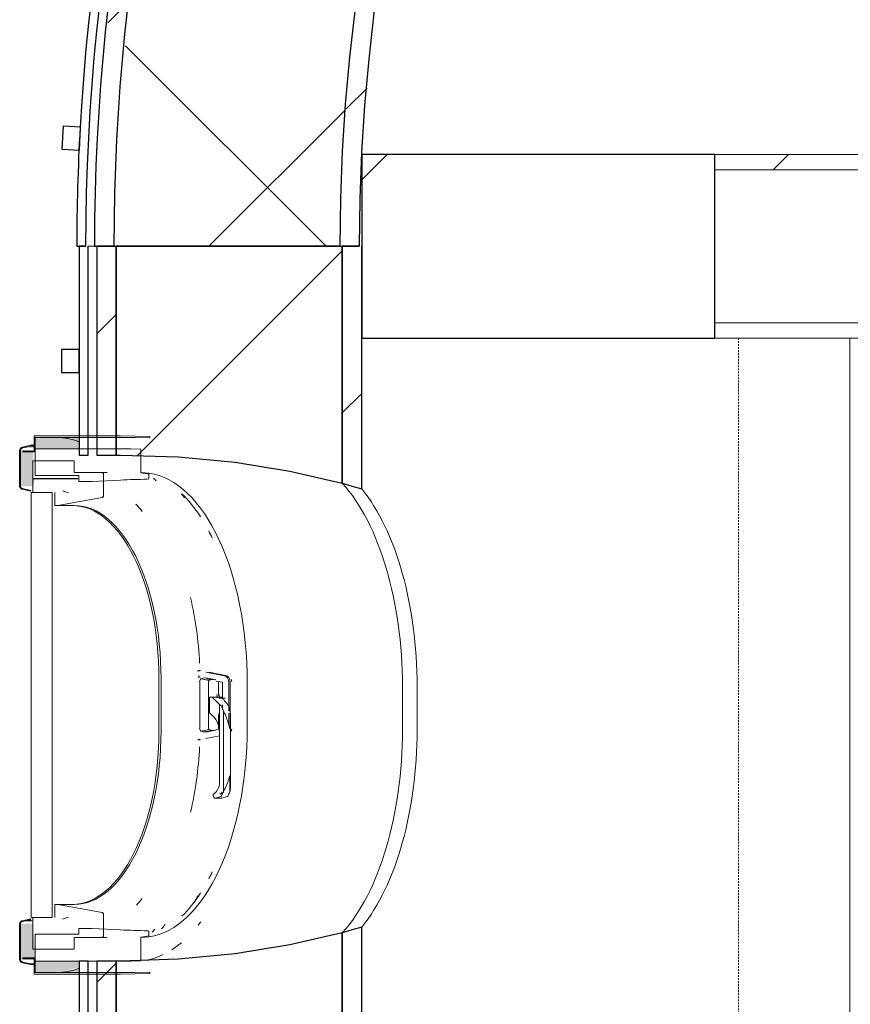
# Model space of a CAD drawing. Header units: centimetres. Extents: x 6036 to 22185, y 5782 to 11383.
# Tile 95 of 183: x 11009 to 11117, y 10663 to 10792. Entities that reach past the tile are written whole.
import ezdxf

# ---------------------------------------------------------------- set-up
doc = ezdxf.new("R2010")
doc.units = ezdxf.units.CM
doc.linetypes.add('Overhead', pattern=[0.396875, 0.238125, -0.15875])
for name, color, linetype, lineweight in [('A-COLS', 52, 'Continuous', 9), ('A-FLOR', 192, 'Continuous', 9), ('A-GENM', 13, 'Continuous', 9), ('A-WALL', 113, 'Continuous', 9), ('A-WALL-FNSH', 113, 'Continuous', 25), ('A-WALL-PATT', 111, 'Continuous', 25), ('S-BEAM', 12, 'Continuous', 9), ('S-STRS-MBND', 31, 'Overhead', 9)]:
    doc.layers.add(name, color=color, linetype=linetype, lineweight=lineweight)
pattern_1 = [(45, (5468.8, 0), (-21.2132, 21.2132), [])]

# ---------------------------------------------------------------- blocks, each defined once
blk = doc.blocks.new('GEMO_PanelElewacyjny_OknaGoradDol_Nowe - GEMO_PanelElewacyjny_Standard_240_-V43-7-01 ZestMeble')
at = {"layer": 'S-BEAM'}
h = blk.add_hatch(dxfattribs=at)
h.set_pattern_fill('FP_103', color=256, style=0, pattern_type=2)
h.set_pattern_definition([(135, (10641.887, -6003.758), (-21.2132, -21.2132), [])])
h.paths.add_polyline_path([(120, -451.38), (93.5, -451.38), (93.5, -453.92), (120, -453.92)])
h.paths.add_polyline_path([(120, -421.82), (120, -419.28), (89.06, -419.28), (89.8, -421.82), (112.04, -421.82)])
h.paths.add_polyline_path([(31.74, -419.28), (-30.94, -419.28), (-30.2, -421.82), (31, -421.82), (31.36, -420.54)])
h.paths.add_polyline_path([(27.3, -451.38), (-26.5, -451.38), (-26.5, -453.92), (27.3, -453.92)])
h.paths.add_polyline_path([(-88.26, -419.28), (-120, -419.28), (-120, -421.82), (-89, -421.82), (-88.64, -420.54)])
h.paths.add_polyline_path([(-92.7, -453.92), (-92.7, -451.38), (-120, -451.38), (-120, -453.92), (-112.52, -453.92)])
h = blk.add_hatch(dxfattribs=at)
h.set_pattern_fill('FP_102', color=256, style=0, pattern_type=2)
h.set_pattern_definition([(135, (10641.89, -6003.76), (-53.033, -53.033), []), (225, (10641.89, -6003.76), (53.033, -53.033), [])])
h.paths.add_polyline_path([(120, -443.26), (120, -421.82), (89.8, -421.82), (91.4, -428.66), (92.56, -435.85), (93.26, -443.28), (93.5, -451.38), (120, -451.38)])
h.paths.add_polyline_path([(31, -421.82), (-30.2, -421.82), (-28.6, -428.66), (-27.44, -435.85), (-26.74, -443.28), (-26.5, -451.38), (27.3, -451.38), (27.54, -443.26), (28.24, -435.85), (29.4, -428.66)])
h.paths.add_polyline_path([(-89, -421.82), (-120, -421.82), (-120, -451.38), (-92.7, -451.38), (-92.46, -443.26), (-91.76, -435.85), (-90.06, -426.38)])
for p, q in [((-62.45, -412.04), (-56.75, -412.04)), ((57.55, -412.04), (63.25, -412.04)), ((-62.45, -413.94), (-56.75, -413.94)), ((-56.75, -413.94), (-62.45, -413.94)), ((57.55, -413.94), (63.25, -413.94)), ((63.25, -413.94), (57.55, -413.94)), ((-120, -455.07), (-120, -454.24)), ((120, -453.92), (120, -455.07))]:
    blk.add_line(p, q, dxfattribs=at)
at = {"layer": 'S-BEAM', "lineweight": 25}
for p, q in [((-88.26, -419.28), (-120, -419.28)), ((-120, -419.6), (-120, -421.82)), ((31.74, -419.28), (-30.94, -419.28)), ((120, -419.28), (89.06, -419.28)), ((120, -421.82), (120, -419.28)), ((-89, -421.82), (-120, -421.82)), ((-120, -421.82), (-89, -421.82)), ((-120, -422.14), (-120, -451.38)), ((31, -421.82), (-30.2, -421.82)), ((-30.2, -421.82), (31, -421.82)), ((120, -421.82), (89.8, -421.82)), ((89.8, -421.82), (120, -421.82)), ((120, -451.38), (120, -421.82)), ((-92.7, -451.38), (-92.7, -450.82)), ((-26.5, -450.82), (-26.5, -451.38)), ((27.3, -451.38), (27.3, -450.82)), ((93.5, -450.82), (93.5, -451.38)), ((-120, -451.38), (-92.7, -451.38)), ((-92.7, -451.38), (-120, -451.38)), ((-120, -451.7), (-120, -453.92)), ((-92.7, -453.92), (-92.7, -451.38)), ((-26.5, -451.38), (27.3, -451.38)), ((27.3, -451.38), (-26.5, -451.38)), ((-26.5, -451.38), (-26.5, -453.92)), ((27.3, -453.92), (27.3, -451.38)), ((93.5, -451.38), (120, -451.38)), ((120, -451.38), (93.5, -451.38)), ((93.5, -451.38), (93.5, -453.92)), ((120, -453.92), (120, -451.38)), ((-120, -453.92), (-92.7, -453.92)), ((-26.5, -453.92), (27.3, -453.92)), ((93.5, -453.92), (120, -453.92)), ((-92.7, -455.07), (-120, -455.07)), ((-120, -455.39), (-120, -456.23)), ((-92.7, -456.23), (-92.7, -455.07)), ((27.3, -455.07), (-26.5, -455.07)), ((-26.5, -455.07), (-26.5, -456.23)), ((27.3, -456.23), (27.3, -455.07)), ((120, -455.07), (93.5, -455.07)), ((93.5, -455.07), (93.5, -456.23)), ((120, -456.23), (120, -455.07)), ((-120, -456.23), (-92.7, -456.23)), ((-103.5, -456.23), (-106.5, -456.23)), ((-106.5, -456.23), (-106.5, -458.54)), ((-103.5, -458.54), (-103.5, -456.23)), ((-26.5, -456.23), (27.3, -456.23)), ((-13.5, -456.23), (-16.5, -456.23)), ((-16.5, -456.23), (-16.5, -458.54)), ((-13.5, -458.54), (-13.5, -456.23)), ((16.5, -456.23), (13.5, -456.23)), ((13.5, -456.23), (13.5, -458.54)), ((16.5, -458.54), (16.5, -456.23)), ((93.5, -456.23), (120, -456.23)), ((106.5, -456.23), (103.5, -456.23)), ((103.5, -456.23), (103.5, -458.54)), ((106.5, -458.54), (106.5, -456.23)), ((-106.5, -458.54), (-103.5, -458.54)), ((-16.5, -458.54), (-13.5, -458.54)), ((13.5, -458.54), (16.5, -458.54)), ((103.5, -458.54), (106.5, -458.54))]:
    blk.add_line(p, q, dxfattribs=at)
at = {"layer": 'S-BEAM', "lineweight": 25, "flags": 128}
for points in [[(-89, -421.82), (-88.64, -420.54), (-88.26, -419.28)], [(-30.94, -419.28), (-30.56, -420.54), (-30.2, -421.82)], [(31, -421.82), (31.36, -420.54), (31.74, -419.28)], [(89.06, -419.28), (89.44, -420.54), (89.8, -421.82)], [(-92.7, -450.82), (-92.46, -443.28), (-91.76, -435.85), (-90.6, -428.66), (-89, -421.82)], [(-30.2, -421.82), (-28.6, -428.66), (-27.44, -435.85), (-26.74, -443.28), (-26.5, -450.82)], [(27.3, -450.82), (27.54, -443.28), (28.24, -435.85), (29.4, -428.66), (31, -421.82)], [(89.8, -421.82), (91.4, -428.66), (92.56, -435.85), (93.26, -443.28), (93.5, -450.82)]]:
    blk.add_lwpolyline(points, dxfattribs=at)
at = {"layer": 'S-BEAM'}
for centre, major_axis, start_param, end_param in [((-62.45, -427.16), (30.25, 0), 1.570796, 2.593181), ((-56.75, -427.16), (30.25, 0), 0.548411, 1.570796), ((57.55, -427.16), (30.25, 0), 1.570796, 2.593181), ((63.25, -427.16), (30.25, 0), 0.548411, 1.570796), ((-62.45, -429.07), (30.25, 0), 1.570796, 2.641687), ((-62.45, -429.07), (-30.25, 0), 4.712389, 5.783279), ((-56.75, -429.07), (30.25, 0), 0.499906, 1.570796), ((-56.75, -429.07), (30.25, 0), 0.499906, 1.570796), ((57.55, -429.07), (30.25, 0), 1.570796, 2.641687), ((57.55, -429.07), (-30.25, 0), 4.712389, 5.783279), ((63.25, -429.07), (30.25, 0), 0.51249, 1.570796), ((63.25, -429.07), (30.25, 0), 0.51249, 1.570796), ((-56.75, -451.24), (30.25, 0), 0.727708, 0.770169), ((-56.75, -451.24), (30.25, 0), 0.727708, 0.770169), ((57.55, -451.24), (30.25, 0), 2.44693, 2.484469), ((57.55, -451.24), (30.25, 0), 2.44693, 2.484469), ((63.25, -451.24), (30.25, 0), 0.657124, 0.694663), ((63.25, -451.24), (30.25, 0), 0.657124, 0.694663), ((-62.45, -451.24), (30.25, 0), 2.522329, 2.552544), ((-62.45, -451.24), (30.25, 0), 2.522329, 2.552544), ((-56.75, -453.14), (30.25, 0), 0.533605, 0.56945), ((57.55, -453.14), (30.25, 0), 2.622828, 2.648536), ((-62.45, -453.14), (30.25, 0), 2.663017, 2.689084), ((-56.75, -454.01), (30.25, 0), 0.504785, 0.530965), ((57.55, -454.01), (30.25, 0), 2.650816, 2.709639), ((63.25, -454.01), (30.25, 0), 0.431953, 0.490776)]:
    blk.add_ellipse(centre, major_axis=major_axis, ratio=0.5, start_param=start_param, end_param=end_param, dxfattribs=at)
blk = doc.blocks.new('GEMO_PanelElewacyjny_Narozny - GEMO_PanelElewacyjny_Standard-V56-7-01 ZestMeble')
at = {"layer": 'S-BEAM'}
h = blk.add_hatch(dxfattribs=at)
h.set_pattern_fill('FP_127', color=256, style=0, pattern_type=2)
h.set_pattern_definition([(135, (10761.887, -5823.596), (-21.2132, -21.2132), [])])
h.paths.add_polyline_path([(0, -274.08), (0, -271.54), (-18.53, -270.91), (-37.43, -268.93), (-55.25, -265.86), (-73.26, -261.47), (-90.93, -255.86), (-108.18, -249.06), (-124.93, -241.09), (-141.09, -232.01), (-156.59, -221.84), (-172.17, -209.93), (-185.34, -198.45), (-198.45, -185.34), (-210.64, -171.36), (-221.84, -156.59), (-232.86, -139.58), (-241.09, -124.93), (-249.06, -108.18), (-256.1, -90.17), (-262, -71.08), (-265.86, -55.25), (-269.01, -36.97), (-270.91, -18.53), (-271.54, 0), (-274.08, 0), (-273.49, -17.93), (-271.73, -35.77), (-268.81, -53.47), (-264.74, -70.94), (-258.75, -90.17), (-253.22, -104.89), (-245.81, -121.22), (-235.78, -139.58), (-227.89, -152.27), (-217.09, -167.28), (-206.06, -180.71), (-193.8, -193.8), (-180.71, -206.06), (-166.85, -217.44), (-152.27, -227.89), (-135.09, -238.4), (-121.22, -245.81), (-104.89, -253.22), (-88.1, -259.53), (-70.94, -264.74), (-53.47, -268.81), (-35.77, -271.73), (-14.98, -273.59)])
h.paths.add_polyline_path([(0, -239.44), (-21.07, -238.4), (-37.43, -236.39), (-50.9, -233.97), (-67.46, -229.74), (-83.67, -224.34), (-99.47, -217.8), (-114.75, -210.15), (-129.45, -201.43), (-146.83, -188.99), (-156.8, -180.95), (-172.17, -166.23), (-180.95, -156.8), (-194.39, -139.58), (-201.43, -129.45), (-210.15, -114.75), (-217.8, -99.47), (-224.34, -83.67), (-230.25, -65.46), (-233.97, -50.9), (-237, -34.08), (-238.86, -16.05), (-239.44, 0), (-241.98, 0), (-241.36, -17.26), (-239.51, -34.44), (-236.45, -51.44), (-232.18, -68.17), (-226.72, -84.56), (-220.11, -100.52), (-212.38, -115.97), (-203.56, -130.82), (-193.71, -145.01), (-182.87, -158.46), (-171.1, -171.1), (-158.46, -182.87), (-145.01, -193.71), (-127.26, -205.68), (-113.34, -213.69), (-100.52, -220.11), (-82.35, -227.46), (-68.17, -232.18), (-51.44, -236.45), (-34.44, -239.51), (-14.98, -241.44), (0, -241.98)])
h = blk.add_hatch(dxfattribs=at)
h.set_pattern_fill('FP_128', color=256, style=0, pattern_type=2)
h.set_pattern_definition([(135, (10761.89, -5823.596), (-53.033, -53.033), []), (225, (10761.89, -5823.596), (53.033, -53.033), [])])
h.paths.add_polyline_path([(0, -241.98), (-17.26, -241.36), (-37.43, -238.97), (-51.44, -236.45), (-68.17, -232.18), (-84.56, -226.72), (-100.52, -220.11), (-115.97, -212.38), (-130.82, -203.56), (-145.01, -193.71), (-158.46, -182.87), (-172.17, -169.96), (-182.87, -158.46), (-193.71, -145.01), (-203.56, -130.82), (-212.93, -114.87), (-220.11, -100.52), (-226.72, -84.56), (-232.87, -65.46), (-236.45, -51.44), (-239.51, -34.44), (-241.4, -16.05), (-241.98, 0), (-271.54, 0), (-270.91, -18.53), (-269.01, -36.97), (-265.86, -55.25), (-261.47, -73.26), (-255.86, -90.93), (-249.06, -108.18), (-241.09, -124.93), (-232.01, -141.09), (-221.84, -156.59), (-210.64, -171.36), (-198.45, -185.34), (-185.34, -198.45), (-167.33, -213.69), (-156.59, -221.84), (-141.09, -232.01), (-124.93, -241.09), (-108.18, -249.06), (-90.93, -255.86), (-73.26, -261.47), (-55.25, -265.86), (-36.97, -269.01), (-14.98, -271.03), (0, -271.54), (0, -263.1)])
at = {"layer": 'S-BEAM', "lineweight": 25}
for p, q in [((0, -241.98), (0, -239.44)), ((0, -271.54), (0, -241.98)), ((0, -274.08), (0, -271.54)), ((0, -276.39), (0, -275.23)), ((-15.58, -275.88), (-15.7, -278.18)), ((-12.59, -276.03), (-15.58, -275.88)), ((-12.71, -278.33), (-12.59, -276.03)), ((-15.7, -278.18), (-12.71, -278.33))]:
    blk.add_line(p, q, dxfattribs=at)
for radius, start, end in [(276.39, 180, 266.7671), (274.08, 180, 270), (271.54, 180, 270), (241.98, 180, 270), (275.23, 180, 270), (271.54, 180, 270), (241.98, 180, 270), (239.44, 180, 270), (276.39, 266.79, 270)]:
    blk.add_arc((0, 0), radius, start, end, dxfattribs=at)
blk = doc.blocks.new('okno - okno-V174-7-01 ZestMeble')
at = {"layer": 'A-GENM'}
h = blk.add_hatch(color=256, dxfattribs=at)
h.paths.add_polyline_path([(5541.76, 10666.89), (5544.55, 10666.89), (5547.53, 10667.57), (5547.47, 10668.39), (5541.76, 10668.39), (5541.76, 10667.51)])
h.paths.add_polyline_path([(5544.55, 10735.39), (5547.53, 10735.39), (5547.47, 10736.31), (5544.55, 10736.89), (5541.76, 10736.89), (5541.76, 10735.39), (5542.35, 10735.39)])
h = blk.add_hatch(color=256, dxfattribs=at)
h.paths.add_polyline_path([(5563.23, 10705.25), (5563.33, 10705.75), (5563.12, 10705.26)])
h.paths.add_polyline_path([(5547.53, 10736.3), (5547.53, 10736.89), (5544.55, 10736.89)])
h = blk.add_hatch(color=256, dxfattribs=at)
h.paths.add_polyline_path([(5541.76, 10668.55), (5541.47, 10673.29), (5539.86, 10673.29), (5539.86, 10668.55), (5541.47, 10668.55)])
h.paths.add_polyline_path([(5539.86, 10730.49), (5541.47, 10730.49), (5541.76, 10731.49), (5541.47, 10731.51), (5541.47, 10735.23), (5539.86, 10735.23), (5539.86, 10731.95)])
for points in [[(5541.76, 10735.51), (5541.76, 10735.76), (5540.12, 10735.51)], [(5541.47, 10673.57), (5541.18, 10673.82), (5540.12, 10673.57)]]:
    blk.add_hatch(color=256, dxfattribs=at).paths.add_polyline_path(points)
h = blk.add_hatch(color=256, dxfattribs=at)
h.paths.add_polyline_path([(5544.55, 10666.89), (5547.53, 10666.89), (5547.53, 10667.47)])
h.paths.add_polyline_path([(5563.06, 10697.36), (5563.13, 10697.7), (5563.06, 10697.37)])
at = {"layer": 'A-GENM', "lineweight": 18}
for p, q in [((5552.94, 10737.09), (5541.64, 10737.09)), ((5541.64, 10737.09), (5541.64, 10735.09)), ((5541.76, 10736.89), (5552.94, 10736.89)), ((5541.76, 10734.99), (5541.76, 10736.89)), ((5556.77, 10736.83), (5556.77, 10737.03)), ((5539.74, 10735.23), (5539.74, 10730.49)), ((5539.86, 10730.49), (5539.86, 10735.23)), ((5541.15, 10735.86), (5540.09, 10735.61)), ((5540.12, 10735.51), (5541.18, 10735.76)), ((5541.18, 10735.76), (5541.15, 10735.86)), ((5552.94, 10735.39), (5541.76, 10735.39)), ((5541.76, 10735.39), (5541.76, 10731.89)), ((5555.61, 10732.25), (5555.61, 10735.36)), ((5541.64, 10735.09), (5540.14, 10735.09)), ((5540.14, 10735.09), (5540.14, 10734.99)), ((5540.14, 10734.99), (5541.76, 10734.99)), ((5546.89, 10733.83), (5541.47, 10733.84)), ((5541.47, 10733.84), (5541.47, 10731.51)), ((5546.89, 10732.3), (5546.89, 10733.83)), ((5541.47, 10731.51), (5547.36, 10731.5)), ((5547.36, 10731.49), (5541.47, 10731.49)), ((5541.47, 10731.49), (5541.47, 10729.69)), ((5541.76, 10731.89), (5547.47, 10731.89)), ((5547.36, 10732.3), (5546.89, 10732.3)), ((5550.47, 10732.29), (5547.36, 10732.29)), ((5547.47, 10731.89), (5547.47, 10731.14)), ((5549.21, 10731.14), (5552.94, 10731.31)), ((5550.7, 10729.25), (5550.7, 10732.09)), ((5556.65, 10731.61), (5556.65, 10732.22)), ((5540.09, 10730.1), (5541.15, 10729.86)), ((5541.18, 10729.95), (5540.12, 10730.2)), ((5547.47, 10731.14), (5549.21, 10731.14)), ((5541.15, 10729.86), (5541.18, 10729.95)), ((5541.24, 10729.69), (5541.24, 10674.09)), ((5544.01, 10729.69), (5541.24, 10729.69)), ((5541.47, 10729.69), (5544.01, 10729.69)), ((5544.01, 10674.09), (5544.01, 10729.69)), ((5544.35, 10729.69), (5544.35, 10727.99)), ((5544.73, 10727.99), (5550.52, 10729.05)), ((5544.35, 10727.99), (5544.73, 10727.99)), ((5544.73, 10675.79), (5544.35, 10675.79)), ((5544.35, 10675.79), (5544.35, 10674.09)), ((5550.52, 10674.72), (5544.73, 10675.79)), ((5541.15, 10673.92), (5540.09, 10673.67)), ((5540.12, 10673.57), (5541.18, 10673.82)), ((5541.18, 10673.82), (5541.15, 10673.92)), ((5541.24, 10674.09), (5544.01, 10674.09)), ((5544.01, 10674.09), (5541.47, 10674.09)), ((5541.47, 10674.09), (5541.47, 10669.96)), ((5550.7, 10671.69), (5550.7, 10674.53)), ((5539.74, 10673.29), (5539.74, 10668.55)), ((5539.86, 10668.55), (5539.86, 10673.29)), ((5549.21, 10672.64), (5547.47, 10672.64)), ((5547.47, 10672.64), (5547.47, 10671.89)), ((5552.94, 10672.46), (5549.21, 10672.64)), ((5556.65, 10671.55), (5556.65, 10672.16)), ((5547.47, 10671.89), (5541.76, 10671.89)), ((5541.76, 10671.89), (5541.76, 10668.39)), ((5546.89, 10671.49), (5550.47, 10671.49)), ((5546.89, 10669.96), (5546.89, 10671.49)), ((5555.61, 10668.42), (5555.61, 10671.52)), ((5541.47, 10669.96), (5546.89, 10669.96)), ((5541.18, 10668.01), (5540.12, 10668.26)), ((5541.76, 10668.79), (5540.14, 10668.79)), ((5540.14, 10668.79), (5540.14, 10668.69)), ((5540.14, 10668.69), (5541.64, 10668.69)), ((5541.64, 10668.69), (5541.64, 10666.69)), ((5541.76, 10666.89), (5541.76, 10668.79)), ((5541.76, 10668.39), (5552.94, 10668.39)), ((5540.09, 10668.16), (5541.15, 10667.92)), ((5541.15, 10667.92), (5541.18, 10668.01)), ((5552.94, 10666.89), (5541.76, 10666.89)), ((5556.77, 10666.74), (5556.77, 10666.94)), ((5541.64, 10666.69), (5552.94, 10666.69))]:
    blk.add_line(p, q, dxfattribs=at)
at = {"layer": 'A-GENM'}
for p, q in [((5541.76, 10735.86), (5541.15, 10735.86)), ((5541.76, 10735.76), (5541.18, 10735.76)), ((5544.44, 10731.49), (5541.47, 10731.51)), ((5551.2, 10732.29), (5550.47, 10732.29)), ((5546.13, 10729.66), (5545.36, 10729.9)), ((5546.89, 10727.99), (5544.73, 10727.99)), ((5563.05, 10706.38), (5563.31, 10706.36)), ((5563.38, 10706.38), (5563.13, 10706.38)), ((5566.53, 10705.71), (5564.09, 10706.19)), ((5557.96, 10705.29), (5557.96, 10698.49)), ((5558.24, 10698.49), (5558.24, 10705.29)), ((5563.33, 10705.49), (5563.27, 10705.51)), ((5563.29, 10701.89), (5563.29, 10704.9)), ((5563.45, 10705.3), (5564.54, 10705.1)), ((5564.17, 10705.32), (5564.58, 10705.23)), ((5565.38, 10705.19), (5564.31, 10705.39)), ((5564.46, 10704.9), (5564.46, 10701.89)), ((5565.43, 10705.02), (5566.22, 10704.87)), ((5565.75, 10703.12), (5565.75, 10704.9)), ((5566.29, 10704.77), (5566.29, 10702.63)), ((5567.12, 10701.12), (5567.12, 10704.92)), ((5567.27, 10704.74), (5567.27, 10699.19)), ((5569.5, 10704.74), (5569.5, 10699.04)), ((5563.29, 10698.87), (5563.29, 10701.89)), ((5564.46, 10701.89), (5564.46, 10698.87)), ((5564.59, 10702.91), (5564.87, 10702.91)), ((5564.59, 10700.86), (5564.59, 10702.91)), ((5566.08, 10702.91), (5564.87, 10702.91)), ((5564.97, 10702.87), (5565.88, 10701.95)), ((5566.26, 10702.8), (5565.87, 10702.8)), ((5565.88, 10701.95), (5566.06, 10701.83)), ((5565.88, 10701.95), (5565.88, 10698.14)), ((5566.62, 10702.8), (5566.26, 10702.8)), ((5566.29, 10701.91), (5566.29, 10701.28)), ((5566.38, 10702.68), (5566.36, 10702.74)), ((5567.07, 10701.83), (5566.42, 10702.61)), ((5565.19, 10700.28), (5564.59, 10700.86)), ((5565.75, 10698.87), (5565.75, 10700.58)), ((5566.39, 10694.02), (5566.39, 10701.12)), ((5567.12, 10699.2), (5567.12, 10700.81)), ((5567.34, 10691.49), (5567.34, 10700.08)), ((5563.45, 10698.47), (5564.54, 10698.67)), ((5564.58, 10698.5), (5564.09, 10698.41)), ((5564.09, 10697.51), (5565.91, 10697.87)), ((5564.31, 10698.39), (5565.38, 10698.59)), ((5565.88, 10698.77), (5565.43, 10698.68)), ((5565.88, 10691.69), (5565.88, 10698.14)), ((5563.13, 10697.32), (5563.38, 10697.32)), ((5566.39, 10690.54), (5566.39, 10694.02)), ((5567.24, 10690.54), (5567.24, 10692.49)), ((5565.14, 10689.81), (5565.07, 10690.03)), ((5565.3, 10689.69), (5566.15, 10689.69)), ((5566.05, 10689.91), (5565.35, 10689.69)), ((5566.2, 10689.69), (5566.89, 10689.91)), ((5544.73, 10675.79), (5546.89, 10675.79)), ((5545.36, 10673.87), (5546.13, 10674.12)), ((5550.47, 10671.49), (5551.2, 10671.49)), ((5541.76, 10667.92), (5541.15, 10667.92)), ((5541.18, 10668.01), (5541.76, 10668.01))]:
    blk.add_line(p, q, dxfattribs=at)
at = {"layer": 'A-GENM', "lineweight": 18, "flags": 128}
for points in [[(5556.77, 10737.03), (5554.86, 10737.07), (5552.94, 10737.09)], [(5552.94, 10736.89), (5554.86, 10736.87), (5556.77, 10736.83)], [(5540.09, 10735.61), (5539.99, 10735.58), (5539.91, 10735.53), (5539.84, 10735.47), (5539.79, 10735.39), (5539.75, 10735.31), (5539.74, 10735.23)], [(5539.86, 10735.23), (5539.87, 10735.29), (5539.89, 10735.35), (5539.93, 10735.41), (5539.98, 10735.46), (5540.05, 10735.49), (5540.12, 10735.51)], [(5555.61, 10735.36), (5554.28, 10735.38), (5552.94, 10735.39)], [(5550.7, 10732.09), (5550.7, 10732.13), (5550.68, 10732.17), (5550.65, 10732.21), (5550.62, 10732.24), (5550.57, 10732.27), (5550.52, 10732.28), (5550.47, 10732.29)], [(5556.65, 10732.22), (5556.13, 10732.24), (5555.61, 10732.25)], [(5539.74, 10730.49), (5539.75, 10730.4), (5539.79, 10730.32), (5539.84, 10730.25), (5539.91, 10730.18), (5539.99, 10730.13), (5540.09, 10730.1)], [(5540.12, 10730.2), (5540.05, 10730.22), (5539.98, 10730.26), (5539.93, 10730.31), (5539.89, 10730.36), (5539.87, 10730.42), (5539.86, 10730.49)], [(5550.52, 10729.05), (5550.57, 10729.07), (5550.62, 10729.09), (5550.65, 10729.12), (5550.68, 10729.16), (5550.7, 10729.2), (5550.7, 10729.25)], [(5550.7, 10674.53), (5550.7, 10674.57), (5550.68, 10674.61), (5550.65, 10674.65), (5550.62, 10674.68), (5550.57, 10674.71), (5550.52, 10674.72)], [(5540.09, 10673.67), (5539.99, 10673.64), (5539.91, 10673.59), (5539.84, 10673.53), (5539.79, 10673.45), (5539.75, 10673.37), (5539.74, 10673.29)], [(5539.86, 10673.29), (5539.87, 10673.35), (5539.89, 10673.41), (5539.93, 10673.47), (5539.98, 10673.52), (5540.05, 10673.55), (5540.12, 10673.57)], [(5550.47, 10671.49), (5550.52, 10671.49), (5550.57, 10671.51), (5550.62, 10671.53), (5550.65, 10671.56), (5550.68, 10671.6), (5550.7, 10671.64), (5550.7, 10671.69)], [(5555.61, 10671.52), (5556.13, 10671.53), (5556.65, 10671.55)], [(5539.74, 10668.55), (5539.75, 10668.46), (5539.79, 10668.38), (5539.84, 10668.31), (5539.91, 10668.24), (5539.99, 10668.19), (5540.09, 10668.16)], [(5540.12, 10668.26), (5540.05, 10668.28), (5539.98, 10668.32), (5539.93, 10668.37), (5539.89, 10668.42), (5539.87, 10668.48), (5539.86, 10668.55)], [(5552.94, 10668.39), (5554.28, 10668.39), (5555.61, 10668.42)], [(5556.77, 10666.94), (5554.86, 10666.9), (5552.94, 10666.89)], [(5552.94, 10666.69), (5554.86, 10666.7), (5556.77, 10666.74)]]:
    blk.add_lwpolyline(points, dxfattribs=at)
at = {"layer": 'A-GENM', "flags": 128}
for points in [[(5564.87, 10702.91), (5564.92, 10702.9), (5564.97, 10702.87)], [(5567.1, 10701.78), (5567.09, 10701.8), (5567.08, 10701.82), (5567.07, 10701.83)], [(5567.24, 10701.09), (5567.2, 10701.33), (5567.15, 10701.56), (5567.1, 10701.78)], [(5565.88, 10698.27), (5565.85, 10698.66), (5565.76, 10699.16), (5565.61, 10699.61), (5565.42, 10699.99), (5565.19, 10700.28)], [(5567.24, 10690.54), (5567.26, 10690.66), (5567.28, 10690.79)]]:
    blk.add_lwpolyline(points, dxfattribs=at)
at = {"layer": 'A-GENM'}
for centre, major_axis, ratio, start_param, end_param in [((5544.55, 10704.74), (0, 32.15), 0.5, 6.096752, 6.283185), ((5554.95, 10704.74), (0, 27.55), 0.5, 6.158215, 6.234653), ((5555.73, 10704.74), (0, 27.55), 0.5, 4.712389, 6.21576), ((5554.95, 10704.74), (0, 27.55), 0.5, 5.622001, 5.831128), ((5546.61, 10705.29), (0, 22.7), 0.5, 4.712389, 6.283185), ((5546.89, 10705.29), (0, 22.7), 0.5, 4.712389, 6.283185), ((5548.84, 10704.74), (0, 26.4), 0.5, 5.730116, 5.802588), ((5554.95, 10704.74), (0, 27.55), 0.5, 5.473521, 5.520015), ((5550.14, 10704.74), (0, 26.4), 0.5, 4.811445, 5.150083), ((5563.38, 10705.08), (0, 1.3), 0.891845, 0.0748, 0.324133), ((5564.22, 10705.12), (0, 1.3), 0.866025, 1.072131, 1.321464), ((5184.13, 10696.86), (-844.13, 128.9), 0.086824, 4.255373, 4.258281), ((5566.4, 10704.92), (0, 0.8), 0.891845, 4.712389, 6.108652), ((5563.49, 10704.9), (0, 0.41), 0.5, 0.213469, 1.570796), ((5564.03, 10699.31), (0, 6.11), 0.5, 6.091414, 6.474956), ((5564.56, 10704.9), (0, 0.21), 0.5, 0.222165, 1.570796), ((5565.1, 10699.31), (0, 5.91), 0.5, 6.189811, 6.474531), ((5564.54, 10704.94), (0, 0.3), 0.891845, 5.643231, 6.108652), ((5566.2, 10704.77), (0, 0.1), 0.891845, 4.712389, 6.108652), ((5553.95, 10704.74), (0, 26.64), 0.5, 4.712389, 4.720649), ((5566.77, 10704.92), (0, 0.8), 0.891845, 4.712389, 5.17781), ((5557.95, 10701.85), (0, 8.62), 0.891845, 4.826918, 4.874116), ((5558.22, 10701.85), (0, 8.62), 0.891845, 4.826918, 4.891388), ((5565.87, 10702.7), (0, 0.1), 0.866025, 0, 0.261799), ((5566, 10701.7), (0, 0.15), 0.866025, 5.227376, 5.794493), ((5566.08, 10702.51), (0, 0.4), 0.866025, 5.794493, 6.283185), ((5561.59, 10698.82), (0, 6), 0.866025, 5.106364, 5.227376), ((5566.26, 10702.7), (0, 0.1), 0.866025, 6.021386, 6.283185), ((5558.22, 10701.85), (0, 8.62), 0.891845, 4.533389, 4.597022), ((5565.87, 10700.86), (0, 0.1), 0.866025, 2.094395, 3.141593), ((5546.61, 10698.49), (0, 22.7), 0.5, 3.141593, 4.712389), ((5546.89, 10698.49), (0, 22.7), 0.5, 3.141593, 4.712389), ((5555.73, 10699.04), (0, 27.55), 0.5, 3.209018, 4.712389), ((5563.49, 10698.87), (0, 0.41), 0.5, 1.570796, 2.928124), ((5564.03, 10704.47), (0, 6.11), 0.5, 2.949822, 3.333364), ((5564.56, 10698.87), (0, 0.21), 0.5, 1.570796, 2.919427), ((5565.1, 10704.47), (0, 5.91), 0.5, 2.950247, 3.234967), ((5564.54, 10698.8), (0, 0.3), 0.891845, 3.316126, 3.781547), ((5566.77, 10698.78), (0, 0.8), 0.891845, 4.246968, 4.712389), ((5550.14, 10699.04), (0, 26.4), 0.5, 4.274695, 4.613333), ((5564.49, 10691.69), (0, 1.6), 0.866025, 3.633403, 4.712389), ((5565.23, 10690.1), (0, 0.2), 0.866025, 0.49181, 1.954769), ((5566.08, 10690.1), (0, 0.2), 0.866025, 0.49181, 0.979463), ((5565.34, 10691.69), (0, 1.6), 0.866025, 3.633403, 3.8492), ((5562.46, 10692.64), (0, 5), 0.866025, 4.150714, 4.280242), ((5563.31, 10692.64), (0, 5), 0.866025, 4.150714, 4.279208), ((5565.3, 10689.89), (0, 0.2), 0.866025, 1.954769, 3.403392), ((5566.15, 10689.89), (0, 0.2), 0.866025, 2.437643, 3.403392), ((5566.01, 10690.05), (0, 0.15), 0.866025, 3.403392, 4.150714), ((5566.86, 10690.05), (0, 0.15), 0.866025, 3.403392, 4.150714), ((5554.95, 10699.04), (0, 27.55), 0.5, 3.904763, 3.951257), ((5554.95, 10699.04), (0, 27.55), 0.5, 3.59365, 3.802777), ((5548.84, 10699.04), (0, 26.4), 0.5, 3.628095, 3.694662), ((5554.95, 10699.04), (0, 30.65), 0.5, 3.702885, 3.729674), ((5554.95, 10699.04), (0, 27.55), 0.5, 3.190125, 3.266563), ((5554.95, 10699.04), (0, 30.65), 0.5, 3.453312, 3.53951), ((5554.95, 10699.04), (0, 30.65), 0.5, 3.223887, 3.37611), ((5544.55, 10699.04), (0, 32.15), 0.5, 3.141593, 3.329248)]:
    blk.add_ellipse(centre, major_axis=major_axis, ratio=ratio, start_param=start_param, end_param=end_param, dxfattribs=at)
at = {"layer": 'A-GENM', "lineweight": 18}
for points in [[(5552.94, 10731.31), (5553.52, 10731.34), (5554.69, 10731.39), (5555.85, 10731.41), (5556.43, 10731.42)], [(5556.43, 10672.35), (5555.85, 10672.36), (5554.69, 10672.39), (5553.52, 10672.43), (5552.94, 10672.46)]]:
    blk.add_open_spline(points, degree=3, dxfattribs=at)
for points, knots in [([(5556.49, 10731.43), (5556.51, 10731.43), (5556.53, 10731.44), (5556.56, 10731.46), (5556.58, 10731.47), (5556.6, 10731.49), (5556.62, 10731.51), (5556.64, 10731.53), (5556.64, 10731.55), (5556.64, 10731.56)], [0.1666667, 0.1666667, 0.1666667, 0.1666667, 0.3333333, 0.4166667, 0.5, 0.5833333, 0.6666667, 0.75, 0.8333333, 0.8333333, 0.8333333, 0.8333333]), ([(5556.65, 10672.21), (5556.64, 10672.22), (5556.63, 10672.24), (5556.62, 10672.27), (5556.6, 10672.29), (5556.58, 10672.3), (5556.56, 10672.32), (5556.54, 10672.33), (5556.52, 10672.34), (5556.49, 10672.35), (5556.46, 10672.35), (5556.43, 10672.35)], [0.1428571, 0.1428571, 0.1428571, 0.1428571, 0.2857143, 0.3571429, 0.4285714, 0.5, 0.5714286, 0.6785714, 0.7321429, 0.7857143, 1, 1, 1, 1])]:
    blk.add_open_spline(points, degree=3, knots=knots, dxfattribs=at)
at = {"layer": 'A-GENM'}
for points in [[(5563.04, 10706.41), (5563.13, 10706.42), (5563.22, 10706.42), (5563.31, 10706.4)], [(5567.21, 10698.82), (5567.24, 10698.99), (5567.3, 10699.33), (5567.34, 10699.84), (5567.34, 10700.35), (5567.31, 10700.69), (5567.28, 10700.85)], [(5563.31, 10697.37), (5563.22, 10697.35), (5563.13, 10697.35), (5563.04, 10697.36)], [(5567.21, 10692.64), (5567.18, 10692.5), (5567.1, 10692.21), (5566.96, 10691.79), (5566.8, 10691.37), (5566.61, 10690.95), (5566.46, 10690.68), (5566.39, 10690.54)], [(5567.28, 10690.79), (5567.31, 10690.94), (5567.34, 10691.24), (5567.34, 10691.71), (5567.3, 10692.17), (5567.24, 10692.48), (5567.21, 10692.64)]]:
    blk.add_open_spline(points, degree=3, dxfattribs=at)
for points, knots in [([(5566.67, 10705.75), (5566.72, 10705.73), (5566.83, 10705.7), (5566.98, 10705.6), (5567.1, 10705.48), (5567.23, 10705.27), (5567.27, 10705.08), (5567.27, 10704.96)], [-1, -1, -1, -1, -0.833333, -0.666667, -0.5, -0.333333, 0, 0, 0, 0]), ([(5566.39, 10701.12), (5566.46, 10700.97), (5566.61, 10700.67), (5566.83, 10700.14), (5567.04, 10699.52), (5567.16, 10699.05), (5567.21, 10698.82)], [0, 0, 0, 0, 0.2, 0.4, 0.7, 1, 1, 1, 1])]:
    blk.add_open_spline(points, degree=3, knots=knots, dxfattribs=at)

msp = doc.modelspace()

# ---------------------------------------------------------------- hatches: boundary and pattern name
at = {"layer": 'A-COLS'}
h = msp.add_hatch(dxfattribs=at)
h.set_pattern_fill('FP_35', color=256, style=0, pattern_type=2)
h.set_pattern_definition([(45, (5468.8, 0), (-33.67596, 33.67596), [])])
h.paths.add_polyline_path([(12083.83, 10749.89), (12083.83, 10773.89), (12037.65, 10773.89), (12037.65, 10749.89), (12066.9, 10749.89)])
h.paths.add_polyline_path([(11664.56, 10749.89), (11664.56, 10773.89), (11640.56, 10773.89), (11640.56, 10749.89)])
h.paths.add_polyline_path([(11496.56, 10749.89), (11496.56, 10773.89), (11472.56, 10773.89), (11472.56, 10749.89)])
h.paths.add_polyline_path([(11078.7, 10749.89), (11099.47, 10749.89), (11099.47, 10773.89), (11053.28, 10773.89), (11053.28, 10749.89), (11054, 10749.89)])
at = {"layer": 'A-WALL-PATT', "lineweight": 9}
h = msp.add_hatch(dxfattribs=at)
h.set_pattern_fill('FP_13', color=256, style=0, pattern_type=2)
h.set_pattern_definition(pattern_1)
h.paths.add_polyline_path([(11472.56, 10771.89), (11472.56, 10773.89), (11099.47, 10773.89), (11099.47, 10771.89), (11449.28, 10771.89)])
h = msp.add_hatch(dxfattribs=at)
h.set_pattern_fill('FP_14', color=256, style=0, pattern_type=2)
h.set_pattern_definition([(45, (5468.8, 0), (-53.033, 53.033), []), (135, (5468.8, 0), (-53.033, -53.033), [])])
h.paths.add_polyline_path([(11472.56, 10751.89), (11472.56, 10771.89), (11099.47, 10771.89), (11099.47, 10751.89), (11399.87, 10751.89)])
h = msp.add_hatch(dxfattribs=at)
h.set_pattern_fill('FP_13', color=256, style=0, pattern_type=2)
h.set_pattern_definition(pattern_1)
h.paths.add_polyline_path([(11472.56, 10749.89), (11472.56, 10751.89), (11099.47, 10751.89), (11099.47, 10749.89), (11399.87, 10749.89)])

# ---------------------------------------------------------------- linework, layer by layer
at = {"layer": 'A-COLS', "lineweight": 25}
for p, q in [((11099.47, 10773.89), (11053.28, 10773.89)), ((11053.28, 10773.89), (11053.28, 10749.89)), ((11099.47, 10749.89), (11099.47, 10773.89)), ((11053.28, 10749.89), (11099.47, 10749.89))]:
    msp.add_line(p, q, dxfattribs=at)
at = {"layer": 'A-FLOR'}
msp.add_line((11117.15, 10749.89), (11117.15, 10533.89), dxfattribs=at)
at = {"layer": 'A-WALL', "color": 9, "lineweight": 18}
for p, q in [((11099.47, 10771.89), (11099.47, 10751.89)), ((11099.47, 10771.89), (11472.56, 10771.89)), ((11099.47, 10751.89), (11472.56, 10751.89))]:
    msp.add_line(p, q, dxfattribs=at)
at = {"layer": 'A-WALL-FNSH', "color": 253, "lineweight": 9}
for p, q in [((11472.56, 10773.89), (11099.47, 10773.89)), ((11099.47, 10773.89), (11099.47, 10771.89)), ((11099.47, 10751.89), (11099.47, 10749.89)), ((11099.47, 10749.89), (11472.56, 10749.89))]:
    msp.add_line(p, q, dxfattribs=at)
at = {"layer": 'S-STRS-MBND'}
for p, q in [((11102.57, 10749.89), (11102.57, 10533.95)), ((11252.57, 10749.89), (11102.57, 10749.89))]:
    msp.add_line(p, q, dxfattribs=at)

# ---------------------------------------------------------------- block references
at = {"layer": 'A-GENM'}
msp.add_blockref('okno - okno-V174-7-01 ZestMeble', (5468.8, 0), dxfattribs=at)
at = {"layer": 'S-BEAM'}
for name, p, rotation in [('GEMO_PanelElewacyjny_Narozny - GEMO_PanelElewacyjny_Standard-V56-7-01 ZestMeble', (11292.4, 10761.89), 270.0000000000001), ('GEMO_PanelElewacyjny_OknaGoradDol_Nowe - GEMO_PanelElewacyjny_Standard_240_-V43-7-01 ZestMeble', (11472.56, 10641.89), 269.9999999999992)]:
    msp.add_blockref(name, p, dxfattribs=dict(at, rotation=rotation))

doc.saveas('drawing.dxf')
